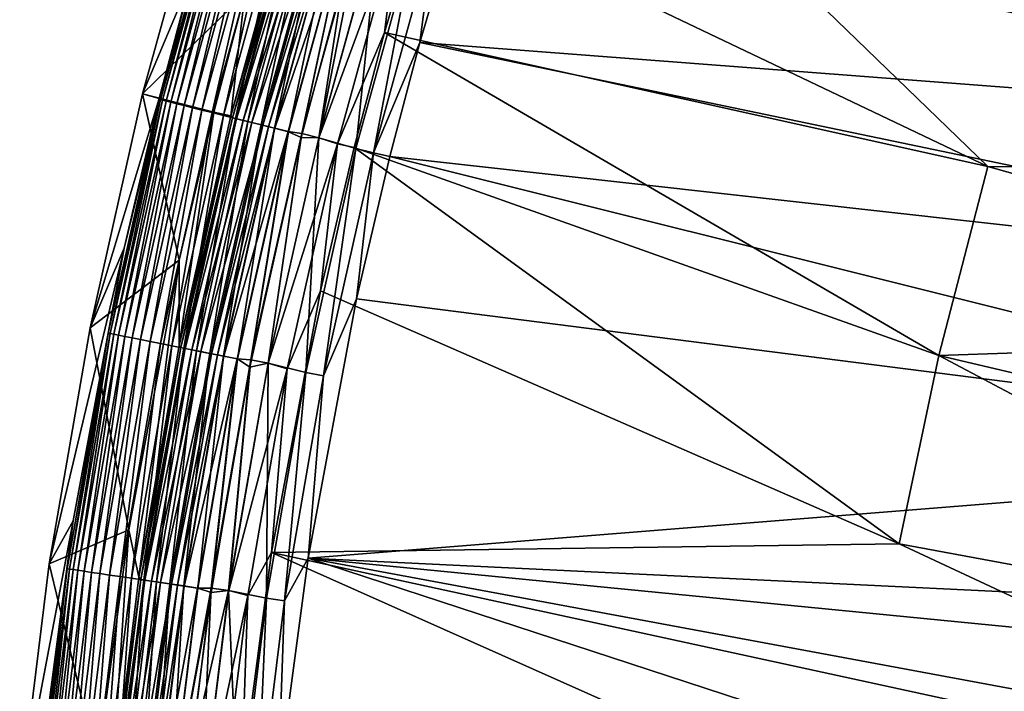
# Model space of a CAD drawing. Header units: metres. Extents: x -900 to 900, y -400 to 400.
# Tile 56 of 253: x -899 to -859, y 225 to 252. Entities that reach past the tile are written whole.
import ezdxf

# ---------------------------------------------------------------- set-up
doc = ezdxf.new("R2010")
doc.units = ezdxf.units.M

msp = doc.modelspace()

# ---------------------------------------------------------------- linework, layer by layer
at = {"layer": 'top'}
for points in [[(-859.5578, 246.190567, -17.935654), (-882.556396, 257.162445, -3.399924), (-879.697144, 265.662842, -3.399924)], [(-830.715027, 252.696686, -32.470959), (-833.151306, 246.118698, -32.471024), (-879.697144, 265.662842, -3.399924)], [(-879.697144, 265.662842, -3.399924), (-833.151306, 246.118698, -32.471024), (-859.5578, 246.190567, -17.935654)], [(-878.28363, 265.150696, -0.803848), (-881.120422, 256.717102, -0.803848), (-831.150696, 247.296341, -29.87303)], [(-878.28363, 265.150696, -0.803848), (-831.150696, 247.296341, -29.87303), (-828.646057, 253.807877, -29.872698)], [(-894.042603, 249.155533, -87), (-891.433838, 258.582397, -87), (-889.864807, 253.228516, -87)], [(-894.042603, 249.155533, -87), (-892.074097, 253.841614, -5.947641), (-891.433838, 258.582397, -87)], [(-890.718506, 258.325256, -5.365363), (-892.074097, 253.841614, -5.947641), (-893.313782, 248.911499, -5.365363)], [(-893.313782, 248.911499, -5.365363), (-893.225891, 248.889511, -4.786941), (-890.718506, 258.325256, -5.365363)], [(-893.225891, 248.889511, -4.786941), (-890.631775, 258.29895, -4.786941), (-890.718506, 258.325256, -5.365363)], [(-893.225891, 248.889511, -4.786941), (-893.083984, 248.854004, -4.218875), (-890.631775, 258.29895, -4.786941)], [(-893.083984, 248.854004, -4.218875), (-890.49176, 258.256531, -4.218875), (-890.631775, 258.29895, -4.786941)], [(-890.49176, 258.256531, -4.218875), (-893.083984, 248.854004, -4.218875), (-892.88916, 248.805267, -3.667668)], [(-892.88916, 248.805267, -3.667668), (-890.299622, 258.198273, -3.667668), (-890.49176, 258.256531, -4.218875)], [(-892.642822, 248.743652, -3.139467), (-890.299622, 258.198273, -3.667668), (-892.88916, 248.805267, -3.667668)], [(-890.299622, 258.198273, -3.667668), (-892.642822, 248.743652, -3.139467), (-890.056641, 258.124603, -3.139467)], [(-892.642822, 248.743652, -3.139467), (-892.347839, 248.669861, -2.639013), (-890.056641, 258.124603, -3.139467)], [(-890.056641, 258.124603, -3.139467), (-892.347839, 248.669861, -2.639013), (-889.765564, 258.036377, -2.639013)], [(-889.765564, 258.036377, -2.639013), (-892.347839, 248.669861, -2.639013), (-892.007263, 248.584656, -2.170691)], [(-889.765564, 258.036377, -2.639013), (-892.007263, 248.584656, -2.170691), (-889.429626, 257.93454, -2.170691)], [(-889.429626, 257.93454, -2.170691), (-892.007263, 248.584656, -2.170691), (-891.624268, 248.488831, -1.738888)], [(-891.624268, 248.488831, -1.738888), (-889.051758, 257.820007, -1.738888), (-889.429626, 257.93454, -2.170691)], [(-891.202087, 248.383224, -1.34779), (-889.051758, 257.820007, -1.738888), (-891.624268, 248.488831, -1.738888)], [(-889.051758, 257.820007, -1.738888), (-891.202087, 248.383224, -1.34779), (-888.635254, 257.693756, -1.34779)], [(-888.635254, 257.693756, -1.34779), (-891.202087, 248.383224, -1.34779), (-890.744873, 248.268845, -1.000777)], [(-888.635254, 257.693756, -1.34779), (-890.744873, 248.268845, -1.000777), (-888.184204, 257.557007, -1.000777)], [(-888.184204, 257.557007, -1.000777), (-890.744873, 248.268845, -1.000777), (-890.256897, 248.146759, -0.70103)], [(-890.44635, 248.25473, -5.959025), (-887.886169, 257.506226, -5.959025), (-887.820923, 257.446869, -5.381563)], [(-890.44635, 248.25473, -5.959025), (-889.864807, 253.228516, -87), (-887.886169, 257.506226, -5.959025)], [(-890.256897, 248.146759, -0.70103), (-887.70282, 257.411072, -0.70103), (-888.184204, 257.557007, -1.000777)], [(-890.376587, 248.176712, -5.381563), (-890.44635, 248.25473, -5.959025), (-887.820923, 257.446869, -5.381563)], [(-887.820923, 257.446869, -5.381563), (-887.65564, 257.39679, -4.82471), (-890.376587, 248.176712, -5.381563)], [(-887.65564, 257.39679, -4.82471), (-890.209045, 248.134796, -4.82471), (-890.376587, 248.176712, -5.381563)], [(-889.742371, 248.018051, -0.451727), (-887.70282, 257.411072, -0.70103), (-890.256897, 248.146759, -0.70103)], [(-887.65564, 257.39679, -4.82471), (-887.389954, 257.316254, -4.312942), (-890.209045, 248.134796, -4.82471)], [(-887.389954, 257.316254, -4.312942), (-889.939758, 248.067429, -4.312942), (-890.209045, 248.134796, -4.82471)], [(-887.389954, 257.316254, -4.312942), (-887.03479, 257.208588, -3.865118), (-889.939758, 248.067429, -4.312942)], [(-887.03479, 257.208588, -3.865118), (-889.579773, 247.977371, -3.865118), (-889.939758, 248.067429, -4.312942)], [(-887.70282, 257.411072, -0.70103), (-889.742371, 248.018051, -0.451727), (-887.195251, 257.257233, -0.451727)], [(-887.195251, 257.257233, -0.451727), (-889.742371, 248.018051, -0.451727), (-889.206055, 247.883881, -0.255695)], [(-887.03479, 257.208588, -3.865118), (-886.60321, 257.077759, -3.497899), (-889.579773, 247.977371, -3.865118)], [(-886.60321, 257.077759, -3.497899), (-889.142273, 247.86792, -3.497899), (-889.579773, 247.977371, -3.865118)], [(-889.206055, 247.883881, -0.255695), (-886.666138, 257.096832, -0.255695), (-887.195251, 257.257233, -0.451727)], [(-888.653809, 247.745728, -0.114353), (-886.666138, 257.096832, -0.255695), (-889.206055, 247.883881, -0.255695)], [(-886.60321, 257.077759, -3.497899), (-886.363708, 257.005157, -3.348771), (-889.142273, 247.86792, -3.497899)], [(-888.653809, 247.745728, -0.114353), (-886.121338, 256.931702, -0.114353), (-886.666138, 257.096832, -0.255695)], [(-884.176453, 251.649948, -3.399924), (-882.556396, 257.162445, -3.399924), (-859.5578, 246.190567, -17.935654)], [(-882.556396, 257.162445, -3.399924), (-884.176453, 251.649948, -3.399924), (-883.596863, 256.166443, -3.101714)], [(-886.363708, 257.005157, -3.348771), (-888.899475, 247.80719, -3.348771), (-889.142273, 247.86792, -3.497899)], [(-886.363708, 257.005157, -3.348771), (-886.111206, 256.928619, -3.22474), (-888.899475, 247.80719, -3.348771)], [(-886.111206, 256.928619, -3.22474), (-888.643494, 247.743149, -3.22474), (-888.899475, 247.80719, -3.348771)], [(-888.092041, 247.605179, -0.028766), (-886.121338, 256.931702, -0.114353), (-888.653809, 247.745728, -0.114353)], [(-886.111206, 256.928619, -3.22474), (-885.576904, 256.766663, -3.056892), (-888.643494, 247.743149, -3.22474)], [(-885.576904, 256.766663, -3.056892), (-888.101929, 247.607666, -3.056892), (-888.643494, 247.743149, -3.22474)], [(-885.576904, 256.766663, -3.056892), (-887.550903, 247.529434, -3), (-888.101929, 247.607666, -3.056892)], [(-888.092041, 247.605179, -0.028766), (-885.567139, 256.763672, -0.028766), (-886.121338, 256.931702, -0.114353)], [(-887.576294, 247.366776), (-885.567139, 256.763672, -0.028766), (-888.092041, 247.605179, -0.028766)], [(-887.576294, 247.366776), (-885.844604, 253.825714), (-885.567139, 256.763672, -0.028766)], [(-885.029724, 256.639709, -3), (-887.550903, 247.529434, -3), (-885.576904, 256.766663, -3.056892)], [(-881.120422, 256.717102, -0.803848), (-882.727722, 251.24791, -0.803848), (-831.150696, 247.296341, -29.87303)], [(-882.727722, 251.24791, -0.803848), (-881.120422, 256.717102, -0.803848), (-882.142822, 255.725662, -0.456723)], [(-885.029724, 256.639709, -3), (-886.85376, 247.354828, -3), (-887.550903, 247.529434, -3)], [(-886.857666, 247.355804), (-884.345886, 256.432281), (-885.844604, 253.825714)], [(-886.857666, 247.355804), (-885.341858, 246.917175, -0.204445), (-884.345886, 256.432281)], [(-884.342041, 256.431122, -3), (-886.85376, 247.354828, -3), (-885.029724, 256.639709, -3)], [(-886.85376, 247.354828, -3), (-884.342041, 256.431122, -3), (-883.596863, 256.166443, -3.101714)], [(-885.341858, 246.917175, -0.204445), (-882.854004, 255.941238, -0.204445), (-884.345886, 256.432281)], [(-886.85376, 247.354828, -3), (-883.596863, 256.166443, -3.101714), (-886.094849, 247.10556, -3.101714)], [(-883.596863, 256.166443, -3.101714), (-884.176453, 251.649948, -3.399924), (-886.094849, 247.10556, -3.101714)], [(-885.341858, 246.917175, -0.204445), (-884.620972, 246.736832, -0.456723), (-882.854004, 255.941238, -0.204445)], [(-884.620972, 246.736832, -0.456723), (-882.142822, 255.725662, -0.456723), (-882.854004, 255.941238, -0.204445)], [(-884.620972, 246.736832, -0.456723), (-882.727722, 251.24791, -0.803848), (-882.142822, 255.725662, -0.456723)], [(-893.363831, 248.954269, -5.947641), (-892.074097, 253.841614, -5.947641), (-894.042603, 249.155533, -87)], [(-892.074097, 253.841614, -5.947641), (-893.363831, 248.954269, -5.947641), (-893.313782, 248.911499, -5.365363)], [(-886.857666, 247.355804), (-885.844604, 253.825714), (-887.576294, 247.366776)], [(-894.042603, 249.155533, -87), (-889.864807, 253.228516, -87), (-891.139771, 248.397308, -87)], [(-891.139771, 248.397308, -87), (-889.864807, 253.228516, -87), (-890.44635, 248.25473, -5.959025)], [(-884.176453, 251.649948, -3.399924), (-885.413208, 246.963303, -3.399924), (-886.094849, 247.10556, -3.101714)], [(-885.413208, 246.963303, -3.399924), (-884.176453, 251.649948, -3.399924), (-861.563965, 238.483475, -17.935654)], [(-861.563965, 238.483475, -17.935654), (-884.176453, 251.649948, -3.399924), (-859.5578, 246.190567, -17.935654)], [(-883.954773, 246.598083, -0.803848), (-882.727722, 251.24791, -0.803848), (-884.620972, 246.736832, -0.456723)], [(-882.727722, 251.24791, -0.803848), (-883.954773, 246.598083, -0.803848), (-833.251465, 240.941284, -29.872353)], [(-831.150696, 247.296341, -29.87303), (-882.727722, 251.24791, -0.803848), (-833.251465, 240.941284, -29.872353)], [(-896.185669, 239.612015, -87), (-894.042603, 249.155533, -87), (-892.549377, 242.363266, -87)], [(-896.185669, 239.612015, -87), (-893.363831, 248.954269, -5.947641), (-894.042603, 249.155533, -87)], [(-892.549377, 242.363266, -87), (-894.042603, 249.155533, -87), (-891.139771, 248.397308, -87)], [(-894.789856, 242.850098, -5.947641), (-893.363831, 248.954269, -5.947641), (-896.185669, 239.612015, -87)], [(-893.313782, 248.911499, -5.365363), (-894.789856, 242.850098, -5.947641), (-895.447327, 239.38736, -5.365363)], [(-895.447327, 239.38736, -5.365363), (-895.358398, 239.369705, -4.786941), (-893.313782, 248.911499, -5.365363)], [(-895.358398, 239.369705, -4.786941), (-893.225891, 248.889511, -4.786941), (-893.313782, 248.911499, -5.365363)], [(-895.358398, 239.369705, -4.786941), (-895.214966, 239.341217, -4.218875), (-893.225891, 248.889511, -4.786941)], [(-895.214966, 239.341217, -4.218875), (-893.083984, 248.854004, -4.218875), (-893.225891, 248.889511, -4.786941)], [(-895.017944, 239.302124, -3.667668), (-893.083984, 248.854004, -4.218875), (-895.214966, 239.341217, -4.218875)], [(-893.083984, 248.854004, -4.218875), (-895.017944, 239.302124, -3.667668), (-892.88916, 248.805267, -3.667668)], [(-892.88916, 248.805267, -3.667668), (-895.017944, 239.302124, -3.667668), (-894.768921, 239.252686, -3.139467)], [(-893.313782, 248.911499, -5.365363), (-893.363831, 248.954269, -5.947641), (-894.789856, 242.850098, -5.947641)], [(-894.768921, 239.252686, -3.139467), (-892.642822, 248.743652, -3.139467), (-892.88916, 248.805267, -3.667668)], [(-894.768921, 239.252686, -3.139467), (-894.470642, 239.193481, -2.639013), (-892.642822, 248.743652, -3.139467)], [(-894.470642, 239.193481, -2.639013), (-892.347839, 248.669861, -2.639013), (-892.642822, 248.743652, -3.139467)], [(-894.470642, 239.193481, -2.639013), (-894.126343, 239.125122, -2.170691), (-892.347839, 248.669861, -2.639013)], [(-892.347839, 248.669861, -2.639013), (-894.126343, 239.125122, -2.170691), (-892.007263, 248.584656, -2.170691)], [(-892.007263, 248.584656, -2.170691), (-894.126343, 239.125122, -2.170691), (-893.739075, 239.048233, -1.738888)], [(-892.007263, 248.584656, -2.170691), (-893.739075, 239.048233, -1.738888), (-891.624268, 248.488831, -1.738888)], [(-891.624268, 248.488831, -1.738888), (-893.739075, 239.048233, -1.738888), (-893.312195, 238.963501, -1.34779)], [(-893.312195, 238.963501, -1.34779), (-891.202087, 248.383224, -1.34779), (-891.624268, 248.488831, -1.738888)], [(-892.849915, 238.871735, -1.000777), (-891.202087, 248.383224, -1.34779), (-893.312195, 238.963501, -1.34779)], [(-891.202087, 248.383224, -1.34779), (-892.849915, 238.871735, -1.000777), (-890.744873, 248.268845, -1.000777)], [(-890.744873, 248.268845, -1.000777), (-892.849915, 238.871735, -1.000777), (-892.356506, 238.773788, -0.70103)], [(-892.549377, 242.363266, -87), (-891.139771, 248.397308, -87), (-892.549561, 238.888748, -5.959025)], [(-892.549561, 238.888748, -5.959025), (-891.139771, 248.397308, -87), (-890.44635, 248.25473, -5.959025)], [(-892.549561, 238.888748, -5.959025), (-890.44635, 248.25473, -5.959025), (-890.376587, 248.176712, -5.381563)], [(-890.744873, 248.268845, -1.000777), (-892.356506, 238.773788, -0.70103), (-890.256897, 248.146759, -0.70103)], [(-892.4776, 238.797821, -5.381563), (-892.549561, 238.888748, -5.959025), (-890.376587, 248.176712, -5.381563)], [(-890.376587, 248.176712, -5.381563), (-890.209045, 248.134796, -4.82471), (-892.4776, 238.797821, -5.381563)], [(-890.209045, 248.134796, -4.82471), (-892.308167, 238.764191, -4.82471), (-892.4776, 238.797821, -5.381563)], [(-890.256897, 248.146759, -0.70103), (-892.356506, 238.773788, -0.70103), (-891.836365, 238.670532, -0.451727)], [(-890.209045, 248.134796, -4.82471), (-889.939758, 248.067429, -4.312942), (-892.308167, 238.764191, -4.82471)], [(-889.939758, 248.067429, -4.312942), (-892.035889, 238.710144, -4.312942), (-892.308167, 238.764191, -4.82471)], [(-889.939758, 248.067429, -4.312942), (-889.579773, 247.977371, -3.865118), (-892.035889, 238.710144, -4.312942)], [(-889.579773, 247.977371, -3.865118), (-891.671936, 238.637894, -3.865118), (-892.035889, 238.710144, -4.312942)], [(-891.836365, 238.670532, -0.451727), (-889.742371, 248.018051, -0.451727), (-890.256897, 248.146759, -0.70103)], [(-891.294067, 238.562881, -0.255695), (-889.742371, 248.018051, -0.451727), (-891.836365, 238.670532, -0.451727)], [(-889.579773, 247.977371, -3.865118), (-889.142273, 247.86792, -3.497899), (-891.671936, 238.637894, -3.865118)], [(-889.142273, 247.86792, -3.497899), (-891.229553, 238.550079, -3.497899), (-891.671936, 238.637894, -3.865118)], [(-889.742371, 248.018051, -0.451727), (-891.294067, 238.562881, -0.255695), (-889.206055, 247.883881, -0.255695)], [(-889.206055, 247.883881, -0.255695), (-891.294067, 238.562881, -0.255695), (-890.735718, 238.452042, -0.114353)], [(-889.142273, 247.86792, -3.497899), (-888.899475, 247.80719, -3.348771), (-891.229553, 238.550079, -3.497899)], [(-890.735718, 238.452042, -0.114353), (-888.653809, 247.745728, -0.114353), (-889.206055, 247.883881, -0.255695)], [(-888.899475, 247.80719, -3.348771), (-890.98407, 238.501343, -3.348771), (-891.229553, 238.550079, -3.497899)], [(-888.899475, 247.80719, -3.348771), (-888.643494, 247.743149, -3.22474), (-890.98407, 238.501343, -3.348771)], [(-888.643494, 247.743149, -3.22474), (-890.725281, 238.449966, -3.22474), (-890.98407, 238.501343, -3.348771)], [(-890.167664, 238.339279, -0.028766), (-888.653809, 247.745728, -0.114353), (-890.735718, 238.452042, -0.114353)], [(-888.643494, 247.743149, -3.22474), (-888.101929, 247.607666, -3.056892), (-890.725281, 238.449966, -3.22474)], [(-888.101929, 247.607666, -3.056892), (-890.177734, 238.341263, -3.056892), (-890.725281, 238.449966, -3.22474)], [(-888.101929, 247.607666, -3.056892), (-889.621948, 238.306412, -3), (-890.177734, 238.341263, -3.056892)], [(-890.167664, 238.339279, -0.028766), (-888.092041, 247.605179, -0.028766), (-888.653809, 247.745728, -0.114353)], [(-889.666626, 238.004776), (-888.092041, 247.605179, -0.028766), (-890.167664, 238.339279, -0.028766)], [(-889.666626, 238.004776), (-887.576294, 247.366776), (-888.092041, 247.605179, -0.028766)], [(-887.550903, 247.529434, -3), (-889.621948, 238.306412, -3), (-888.101929, 247.607666, -3.056892)], [(-887.550903, 247.529434, -3), (-888.917175, 238.166214, -3), (-889.621948, 238.306412, -3)], [(-886.85376, 247.354828, -3), (-888.917175, 238.166214, -3), (-887.550903, 247.529434, -3)], [(-888.921082, 238.167007), (-887.576294, 247.366776), (-889.666626, 238.004776)], [(-888.921082, 238.167007), (-886.857666, 247.355804), (-887.576294, 247.366776)], [(-888.921082, 238.167007), (-887.387024, 237.787277, -0.204445), (-886.857666, 247.355804)], [(-888.917175, 238.166214, -3), (-886.85376, 247.354828, -3), (-886.094849, 247.10556, -3.101714)], [(-888.917175, 238.166214, -3), (-886.094849, 247.10556, -3.101714), (-888.148376, 237.938431, -3.101714)], [(-886.094849, 247.10556, -3.101714), (-886.78064, 241.109772, -3.399924), (-888.148376, 237.938431, -3.101714)], [(-887.387024, 237.787277, -0.204445), (-885.341858, 246.917175, -0.204445), (-886.857666, 247.355804)], [(-886.094849, 247.10556, -3.101714), (-885.413208, 246.963303, -3.399924), (-886.78064, 241.109772, -3.399924)], [(-887.387024, 237.787277, -0.204445), (-886.658203, 237.642593, -0.456723), (-885.341858, 246.917175, -0.204445)], [(-886.78064, 241.109772, -3.399924), (-885.413208, 246.963303, -3.399924), (-863.176758, 230.794693, -17.935654)], [(-886.658203, 237.642593, -0.456723), (-884.620972, 246.736832, -0.456723), (-885.341858, 246.917175, -0.204445)], [(-885.311462, 240.790527, -0.803848), (-884.620972, 246.736832, -0.456723), (-886.658203, 237.642593, -0.456723)], [(-863.176758, 230.794693, -17.935654), (-885.413208, 246.963303, -3.399924), (-861.563965, 238.483475, -17.935654)], [(-885.311462, 240.790527, -0.803848), (-883.954773, 246.598083, -0.803848), (-884.620972, 246.736832, -0.456723)], [(-883.954773, 246.598083, -0.803848), (-885.311462, 240.790527, -0.803848), (-835.078796, 234.38353, -29.870638)], [(-833.251465, 240.941284, -29.872353), (-883.954773, 246.598083, -0.803848), (-835.078796, 234.38353, -29.870638)], [(-859.5578, 246.190567, -17.935654), (-835.280823, 239.37352, -32.47002), (-861.563965, 238.483475, -17.935654)], [(-833.151306, 246.118698, -32.471024), (-835.280823, 239.37352, -32.47002), (-859.5578, 246.190567, -17.935654)], [(-896.873108, 231.732437, -5.947641), (-894.789856, 242.850098, -5.947641), (-897.85791, 229.974854, -87)], [(-897.85791, 229.974854, -87), (-894.789856, 242.850098, -5.947641), (-896.185669, 239.612015, -87)], [(-894.789856, 242.850098, -5.947641), (-896.873108, 231.732437, -5.947641), (-895.447327, 239.38736, -5.365363)], [(-894.608582, 231.373306, -87), (-896.185669, 239.612015, -87), (-892.549377, 242.363266, -87)], [(-894.608582, 231.373306, -87), (-892.549377, 242.363266, -87), (-894.190674, 229.430862, -5.959025)], [(-894.190674, 229.430862, -5.959025), (-892.549377, 242.363266, -87), (-892.549561, 238.888748, -5.959025)], [(-888.778137, 230.448639, -3.399924), (-886.78064, 241.109772, -3.399924), (-863.176758, 230.794693, -17.935654)], [(-886.78064, 241.109772, -3.399924), (-888.778137, 230.448639, -3.399924), (-888.148376, 237.938431, -3.101714)], [(-835.078796, 234.38353, -29.870638), (-885.311462, 240.790527, -0.803848), (-887.293213, 230.21315, -0.803848)], [(-887.293213, 230.21315, -0.803848), (-885.311462, 240.790527, -0.803848), (-886.658203, 237.642593, -0.456723)], [(-897.85791, 229.974854, -87), (-896.185669, 239.612015, -87), (-894.608582, 231.373306, -87)], [(-895.447327, 239.38736, -5.365363), (-896.873108, 231.732437, -5.947641), (-897.114563, 229.780182, -5.365363)], [(-897.114563, 229.780182, -5.365363), (-897.024902, 229.766922, -4.786941), (-895.447327, 239.38736, -5.365363)], [(-897.024902, 229.766922, -4.786941), (-895.358398, 239.369705, -4.786941), (-895.447327, 239.38736, -5.365363)], [(-897.024902, 229.766922, -4.786941), (-896.880188, 229.745514, -4.218875), (-895.358398, 239.369705, -4.786941)], [(-896.880188, 229.745514, -4.218875), (-895.214966, 239.341217, -4.218875), (-895.358398, 239.369705, -4.786941)], [(-895.214966, 239.341217, -4.218875), (-896.880188, 229.745514, -4.218875), (-896.681519, 229.716125, -3.667668)], [(-896.681519, 229.716125, -3.667668), (-895.017944, 239.302124, -3.667668), (-895.214966, 239.341217, -4.218875)], [(-896.430359, 229.678986, -3.139467), (-895.017944, 239.302124, -3.667668), (-896.681519, 229.716125, -3.667668)], [(-895.017944, 239.302124, -3.667668), (-896.430359, 229.678986, -3.139467), (-894.768921, 239.252686, -3.139467)], [(-896.430359, 229.678986, -3.139467), (-896.129578, 229.634491, -2.639013), (-894.768921, 239.252686, -3.139467)], [(-896.129578, 229.634491, -2.639013), (-894.470642, 239.193481, -2.639013), (-894.768921, 239.252686, -3.139467)], [(-896.129578, 229.634491, -2.639013), (-895.782288, 229.58313, -2.170691), (-894.470642, 239.193481, -2.639013)], [(-895.782288, 229.58313, -2.170691), (-894.126343, 239.125122, -2.170691), (-894.470642, 239.193481, -2.639013)], [(-894.126343, 239.125122, -2.170691), (-895.782288, 229.58313, -2.170691), (-895.391663, 229.52536, -1.738888)], [(-894.126343, 239.125122, -2.170691), (-895.391663, 229.52536, -1.738888), (-893.739075, 239.048233, -1.738888)], [(-893.739075, 239.048233, -1.738888), (-895.391663, 229.52536, -1.738888), (-894.961182, 229.461685, -1.34779)], [(-893.739075, 239.048233, -1.738888), (-894.961182, 229.461685, -1.34779), (-893.312195, 238.963501, -1.34779)], [(-835.280823, 239.37352, -32.47002), (-837.031006, 232.717667, -32.467983), (-861.563965, 238.483475, -17.935654)], [(-893.312195, 238.963501, -1.34779), (-894.961182, 229.461685, -1.34779), (-894.494934, 229.392715, -1.000777)], [(-894.494934, 229.392715, -1.000777), (-892.849915, 238.871735, -1.000777), (-893.312195, 238.963501, -1.34779)], [(-893.997314, 229.319122, -0.70103), (-892.849915, 238.871735, -1.000777), (-894.494934, 229.392715, -1.000777)], [(-894.190674, 229.430862, -5.959025), (-892.549561, 238.888748, -5.959025), (-892.4776, 238.797821, -5.381563)], [(-894.119385, 229.337173, -5.381563), (-894.190674, 229.430862, -5.959025), (-892.4776, 238.797821, -5.381563)], [(-892.4776, 238.797821, -5.381563), (-892.308167, 238.764191, -4.82471), (-894.119385, 229.337173, -5.381563)], [(-892.308167, 238.764191, -4.82471), (-893.948547, 229.311905, -4.82471), (-894.119385, 229.337173, -5.381563)], [(-892.849915, 238.871735, -1.000777), (-893.997314, 229.319122, -0.70103), (-892.356506, 238.773788, -0.70103)], [(-892.356506, 238.773788, -0.70103), (-893.997314, 229.319122, -0.70103), (-893.472656, 229.241516, -0.451727)], [(-892.308167, 238.764191, -4.82471), (-892.035889, 238.710144, -4.312942), (-893.948547, 229.311905, -4.82471)], [(-892.035889, 238.710144, -4.312942), (-893.67395, 229.271286, -4.312942), (-893.948547, 229.311905, -4.82471)], [(-892.035889, 238.710144, -4.312942), (-891.671936, 238.637894, -3.865118), (-893.67395, 229.271286, -4.312942)], [(-891.671936, 238.637894, -3.865118), (-893.306824, 229.216995, -3.865118), (-893.67395, 229.271286, -4.312942)], [(-892.356506, 238.773788, -0.70103), (-893.472656, 229.241516, -0.451727), (-891.836365, 238.670532, -0.451727)], [(-891.836365, 238.670532, -0.451727), (-893.472656, 229.241516, -0.451727), (-892.925781, 229.160629, -0.255695)], [(-891.671936, 238.637894, -3.865118), (-891.229553, 238.550079, -3.497899), (-893.306824, 229.216995, -3.865118)], [(-892.925781, 229.160629, -0.255695), (-891.294067, 238.562881, -0.255695), (-891.836365, 238.670532, -0.451727)], [(-891.229553, 238.550079, -3.497899), (-892.860718, 229.151001, -3.497899), (-893.306824, 229.216995, -3.865118)], [(-892.36261, 229.077332, -0.114353), (-891.294067, 238.562881, -0.255695), (-892.925781, 229.160629, -0.255695)], [(-891.229553, 238.550079, -3.497899), (-890.98407, 238.501343, -3.348771), (-892.860718, 229.151001, -3.497899)], [(-890.98407, 238.501343, -3.348771), (-892.613098, 229.114395, -3.348771), (-892.860718, 229.151001, -3.497899)], [(-890.98407, 238.501343, -3.348771), (-890.725281, 238.449966, -3.22474), (-892.613098, 229.114395, -3.348771)], [(-890.725281, 238.449966, -3.22474), (-892.352112, 229.07579, -3.22474), (-892.613098, 229.114395, -3.348771)], [(-891.294067, 238.562881, -0.255695), (-892.36261, 229.077332, -0.114353), (-890.735718, 238.452042, -0.114353)], [(-890.735718, 238.452042, -0.114353), (-892.36261, 229.077332, -0.114353), (-891.789734, 228.992599, -0.028766)], [(-890.725281, 238.449966, -3.22474), (-890.177734, 238.341263, -3.056892), (-892.352112, 229.07579, -3.22474)], [(-890.177734, 238.341263, -3.056892), (-891.799866, 228.994095, -3.056892), (-892.352112, 229.07579, -3.22474)], [(-890.177734, 238.341263, -3.056892), (-891.238037, 228.992889, -3), (-891.799866, 228.994095, -3.056892)], [(-891.789734, 228.992599, -0.028766), (-890.167664, 238.339279, -0.028766), (-890.735718, 238.452042, -0.114353)], [(-891.249207, 228.816299), (-890.167664, 238.339279, -0.028766), (-891.789734, 228.992599, -0.028766)], [(-891.249207, 228.816299), (-889.666626, 238.004776), (-890.167664, 238.339279, -0.028766)], [(-889.621948, 238.306412, -3), (-891.238037, 228.992889, -3), (-890.177734, 238.341263, -3.056892)], [(-889.621948, 238.306412, -3), (-890.527161, 228.887436, -3), (-891.238037, 228.992889, -3)], [(-888.917175, 238.166214, -3), (-890.527161, 228.887436, -3), (-889.621948, 238.306412, -3)], [(-861.563965, 238.483475, -17.935654), (-838.413513, 226.212219, -32.464996), (-863.176758, 230.794693, -17.935654)], [(-861.563965, 238.483475, -17.935654), (-837.031006, 232.717667, -32.467983), (-838.413513, 226.212219, -32.464996)], [(-890.531128, 228.888031), (-889.666626, 238.004776), (-891.249207, 228.816299)], [(-890.531128, 228.888031), (-888.921082, 238.167007), (-889.666626, 238.004776)], [(-890.531128, 228.888031), (-888.985291, 228.577805, -0.204445), (-888.921082, 238.167007)], [(-890.527161, 228.887436, -3), (-888.917175, 238.166214, -3), (-888.148376, 237.938431, -3.101714)], [(-890.527161, 228.887436, -3), (-888.148376, 237.938431, -3.101714), (-889.753174, 228.691376, -3.101714)], [(-888.148376, 237.938431, -3.101714), (-888.778137, 230.448639, -3.399924), (-889.753174, 228.691376, -3.101714)], [(-888.985291, 228.577805, -0.204445), (-887.387024, 237.787277, -0.204445), (-888.921082, 238.167007)], [(-888.985291, 228.577805, -0.204445), (-888.250183, 228.469086, -0.456723), (-887.387024, 237.787277, -0.204445)], [(-888.250183, 228.469086, -0.456723), (-886.658203, 237.642593, -0.456723), (-887.387024, 237.787277, -0.204445)], [(-887.293213, 230.21315, -0.803848), (-886.658203, 237.642593, -0.456723), (-888.250183, 228.469086, -0.456723)], [(-836.583679, 227.761795, -29.867867), (-835.078796, 234.38353, -29.870638), (-887.293213, 230.21315, -0.803848)], [(-898.157532, 222.07399, -5.947641), (-896.873108, 231.732437, -5.947641), (-899.055237, 220.267227, -87)], [(-899.055237, 220.267227, -87), (-896.873108, 231.732437, -5.947641), (-897.85791, 229.974854, -87)], [(-896.873108, 231.732437, -5.947641), (-898.157532, 222.07399, -5.947641), (-897.114563, 229.780182, -5.365363)], [(-895.878052, 221.827301, -87), (-897.85791, 229.974854, -87), (-894.608582, 231.373306, -87)], [(-895.878052, 221.827301, -87), (-894.608582, 231.373306, -87), (-895.365723, 219.903854, -5.959025)], [(-895.365723, 219.903854, -5.959025), (-894.608582, 231.373306, -87), (-894.190674, 229.430862, -5.959025)], [(-863.176758, 230.794693, -17.935654), (-839.473633, 219.728577, -32.461033), (-888.778137, 230.448639, -3.399924)], [(-838.413513, 226.212219, -32.464996), (-839.473633, 219.728577, -32.461033), (-863.176758, 230.794693, -17.935654)], [(-888.778137, 230.448639, -3.399924), (-840.549255, 208.95195, -32.452202), (-890.008972, 221.192154, -3.399924)], [(-888.778137, 230.448639, -3.399924), (-890.008972, 221.192154, -3.399924), (-889.753174, 228.691376, -3.101714)], [(-839.473633, 219.728577, -32.461033), (-840.549255, 208.95195, -32.452202), (-888.778137, 230.448639, -3.399924)], [(-888.514221, 221.03038, -0.803848), (-838.616455, 214.274628, -29.858961), (-887.293213, 230.21315, -0.803848)], [(-888.514221, 221.03038, -0.803848), (-887.293213, 230.21315, -0.803848), (-888.250183, 228.469086, -0.456723)], [(-838.616455, 214.274628, -29.858961), (-837.770142, 221.025314, -29.863972), (-887.293213, 230.21315, -0.803848)], [(-887.293213, 230.21315, -0.803848), (-837.770142, 221.025314, -29.863972), (-837.057861, 225.296906, -29.866568)], [(-837.057861, 225.296906, -29.866568), (-836.583679, 227.761795, -29.867867), (-887.293213, 230.21315, -0.803848)], [(-899.055237, 220.267227, -87), (-897.85791, 229.974854, -87), (-895.878052, 221.827301, -87)], [(-897.114563, 229.780182, -5.365363), (-898.157532, 222.07399, -5.947641), (-898.311035, 220.117371, -5.365363)], [(-898.311035, 220.117371, -5.365363), (-898.220825, 220.108521, -4.786941), (-897.114563, 229.780182, -5.365363)], [(-898.220825, 220.108521, -4.786941), (-897.024902, 229.766922, -4.786941), (-897.114563, 229.780182, -5.365363)], [(-898.220825, 220.108521, -4.786941), (-898.075256, 220.094238, -4.218875), (-897.024902, 229.766922, -4.786941)], [(-898.075256, 220.094238, -4.218875), (-896.880188, 229.745514, -4.218875), (-897.024902, 229.766922, -4.786941)], [(-898.075256, 220.094238, -4.218875), (-897.875366, 220.074631, -3.667668), (-896.880188, 229.745514, -4.218875)], [(-896.880188, 229.745514, -4.218875), (-897.875366, 220.074631, -3.667668), (-896.681519, 229.716125, -3.667668)], [(-896.681519, 229.716125, -3.667668), (-897.875366, 220.074631, -3.667668), (-897.622681, 220.049835, -3.139467)], [(-897.622681, 220.049835, -3.139467), (-896.430359, 229.678986, -3.139467), (-896.681519, 229.716125, -3.667668)], [(-897.622681, 220.049835, -3.139467), (-897.320007, 220.020142, -2.639013), (-896.430359, 229.678986, -3.139467)], [(-897.320007, 220.020142, -2.639013), (-896.129578, 229.634491, -2.639013), (-896.430359, 229.678986, -3.139467)], [(-897.320007, 220.020142, -2.639013), (-896.970642, 219.98587, -2.170691), (-896.129578, 229.634491, -2.639013)], [(-896.970642, 219.98587, -2.170691), (-895.782288, 229.58313, -2.170691), (-896.129578, 229.634491, -2.639013)], [(-896.970642, 219.98587, -2.170691), (-896.577637, 219.947311, -1.738888), (-895.782288, 229.58313, -2.170691)], [(-895.782288, 229.58313, -2.170691), (-896.577637, 219.947311, -1.738888), (-895.391663, 229.52536, -1.738888)], [(-895.391663, 229.52536, -1.738888), (-896.577637, 219.947311, -1.738888), (-896.144531, 219.904816, -1.34779)], [(-895.391663, 229.52536, -1.738888), (-896.144531, 219.904816, -1.34779), (-894.961182, 229.461685, -1.34779)], [(-894.961182, 229.461685, -1.34779), (-896.144531, 219.904816, -1.34779), (-895.675415, 219.858795, -1.000777)], [(-894.961182, 229.461685, -1.34779), (-895.675415, 219.858795, -1.000777), (-894.494934, 229.392715, -1.000777)], [(-894.494934, 229.392715, -1.000777), (-895.675415, 219.858795, -1.000777), (-895.174805, 219.809692, -0.70103)], [(-895.365723, 219.903854, -5.959025), (-894.190674, 229.430862, -5.959025), (-894.119385, 229.337173, -5.381563)], [(-895.174805, 219.809692, -0.70103), (-893.997314, 229.319122, -0.70103), (-894.494934, 229.392715, -1.000777)], [(-895.297607, 219.821732, -5.381563), (-895.365723, 219.903854, -5.959025), (-894.119385, 229.337173, -5.381563)], [(-894.119385, 229.337173, -5.381563), (-893.948547, 229.311905, -4.82471), (-895.297607, 219.821732, -5.381563)], [(-893.948547, 229.311905, -4.82471), (-895.125732, 219.804871, -4.82471), (-895.297607, 219.821732, -5.381563)], [(-894.646973, 219.757904, -0.451727), (-893.997314, 229.319122, -0.70103), (-895.174805, 219.809692, -0.70103)], [(-893.948547, 229.311905, -4.82471), (-893.67395, 229.271286, -4.312942), (-895.125732, 219.804871, -4.82471)], [(-893.67395, 229.271286, -4.312942), (-894.849426, 219.777771, -4.312942), (-895.125732, 219.804871, -4.82471)], [(-893.67395, 229.271286, -4.312942), (-893.306824, 229.216995, -3.865118), (-894.849426, 219.777771, -4.312942)], [(-893.306824, 229.216995, -3.865118), (-894.480103, 219.741531, -3.865118), (-894.849426, 219.777771, -4.312942)], [(-893.997314, 229.319122, -0.70103), (-894.646973, 219.757904, -0.451727), (-893.472656, 229.241516, -0.451727)], [(-893.472656, 229.241516, -0.451727), (-894.646973, 219.757904, -0.451727), (-894.09668, 219.703918, -0.255695)], [(-893.306824, 229.216995, -3.865118), (-892.860718, 229.151001, -3.497899), (-894.480103, 219.741531, -3.865118)], [(-892.860718, 229.151001, -3.497899), (-894.03125, 219.697495, -3.497899), (-894.480103, 219.741531, -3.865118)], [(-893.472656, 229.241516, -0.451727), (-894.09668, 219.703918, -0.255695), (-892.925781, 229.160629, -0.255695)], [(-892.925781, 229.160629, -0.255695), (-894.09668, 219.703918, -0.255695), (-893.530151, 219.648346, -0.114353)], [(-892.860718, 229.151001, -3.497899), (-892.613098, 229.114395, -3.348771), (-894.03125, 219.697495, -3.497899)], [(-892.613098, 229.114395, -3.348771), (-893.782166, 219.673065, -3.348771), (-894.03125, 219.697495, -3.497899)], [(-892.613098, 229.114395, -3.348771), (-892.352112, 229.07579, -3.22474), (-893.782166, 219.673065, -3.348771)], [(-892.352112, 229.07579, -3.22474), (-893.519592, 219.647308, -3.22474), (-893.782166, 219.673065, -3.348771)], [(-893.530151, 219.648346, -0.114353), (-892.36261, 229.077332, -0.114353), (-892.925781, 229.160629, -0.255695)], [(-892.953796, 219.591797, -0.028766), (-892.36261, 229.077332, -0.114353), (-893.530151, 219.648346, -0.114353)], [(-892.352112, 229.07579, -3.22474), (-891.799866, 228.994095, -3.056892), (-893.519592, 219.647308, -3.22474)], [(-891.799866, 228.994095, -3.056892), (-892.963928, 219.592789, -3.056892), (-893.519592, 219.647308, -3.22474)], [(-891.238037, 228.992889, -3), (-892.963928, 219.592789, -3.056892), (-891.799866, 228.994095, -3.056892)], [(-891.238037, 228.992889, -3), (-892.395142, 219.611267, -3), (-892.963928, 219.592789, -3.056892)], [(-892.36261, 229.077332, -0.114353), (-892.953796, 219.591797, -0.028766), (-891.789734, 228.992599, -0.028766)], [(-892.953796, 219.591797, -0.028766), (-891.249207, 228.816299), (-891.789734, 228.992599, -0.028766)], [(-891.238037, 228.992889, -3), (-891.679993, 219.540833, -3), (-892.395142, 219.611267, -3)], [(-890.527161, 228.887436, -3), (-891.679993, 219.540833, -3), (-891.238037, 228.992889, -3)], [(-892.148865, 221.828751), (-891.249207, 228.816299), (-892.953796, 219.591797, -0.028766)], [(-891.68396, 219.541229), (-890.531128, 228.888031), (-892.148865, 221.828751)], [(-892.148865, 221.828751), (-890.531128, 228.888031), (-891.249207, 228.816299)], [(-891.68396, 219.541229), (-890.132202, 219.314987, -0.204445), (-890.531128, 228.888031)], [(-891.679993, 219.540833, -3), (-890.527161, 228.887436, -3), (-889.753174, 228.691376, -3.101714)], [(-891.679993, 219.540833, -3), (-889.753174, 228.691376, -3.101714), (-890.904785, 219.390778, -3.101714)], [(-889.753174, 228.691376, -3.101714), (-890.008972, 221.192154, -3.399924), (-890.904785, 219.390778, -3.101714)], [(-890.132202, 219.314987, -0.204445), (-888.985291, 228.577805, -0.204445), (-890.531128, 228.888031)], [(-890.132202, 219.314987, -0.204445), (-889.392639, 219.242432, -0.456723), (-888.985291, 228.577805, -0.204445)], [(-889.392639, 219.242432, -0.456723), (-888.250183, 228.469086, -0.456723), (-888.985291, 228.577805, -0.204445)], [(-888.514221, 221.03038, -0.803848), (-888.250183, 228.469086, -0.456723), (-889.392639, 219.242432, -0.456723)]]:
    msp.add_3dface(points, dxfattribs=at)

doc.saveas('drawing.dxf')
